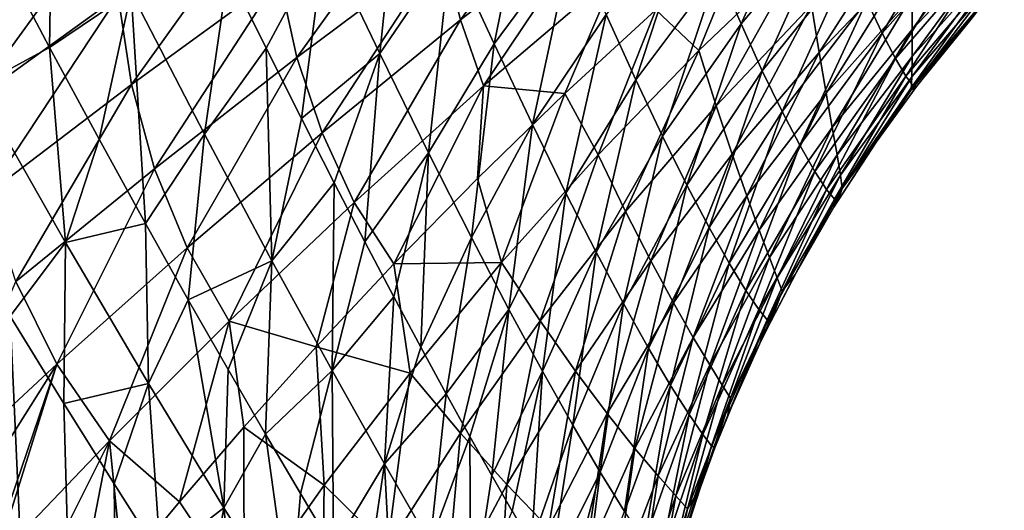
# Model space of a CAD drawing. Header units: metres. Extents: x -109 to 109, y -314 to 82.
# Tile 131 of 191: x 22.16 to 32.07, y -26.58 to -21.65. Entities that reach past the tile are written whole.
import ezdxf

# ---------------------------------------------------------------- set-up
doc = ezdxf.new("R2010")
doc.units = ezdxf.units.M
doc.layers.add('solid_504261_XXX', color=7, linetype='CONTINUOUS')

msp = doc.modelspace()

# ---------------------------------------------------------------- linework, layer by layer
at = {"layer": 'solid_504261_XXX'}
for points in [[(22.498831, -19.794975, 201.731277), (21.93302, -20.917303, 202.344772), (22.464598, -21.923586, 201.675262)], [(23.284996, -21.368252, 200.673096), (22.498831, -19.794975, 201.731277), (22.464598, -21.923586, 201.675262)], [(26.009825, -19.848736, 197.538376), (25.236345, -20.833324, 198.169388), (25.787096, -21.984228, 197.153717)], [(26.500277, -20.940996, 196.577713), (26.009825, -19.848736, 197.538376), (25.787096, -21.984228, 197.153717)], [(26.599138, -21.647913, 168.830811), (26.417673, -20.929703, 167.942764), (27.900631, -19.871037, 168.674896)], [(28.016144, -20.547716, 169.531128), (26.599138, -21.647913, 168.830811), (27.900631, -19.871037, 168.674896)], [(27.342054, -19.92263, 196.071304), (26.500277, -20.940996, 196.577713), (26.938602, -21.889875, 195.619598)], [(27.727526, -20.823139, 195.162506), (27.342054, -19.92263, 196.071304), (26.938602, -21.889875, 195.619598)], [(30.136284, -20.092621, 192.818771), (29.190594, -21.147949, 193.066544), (29.422935, -21.688818, 192.197067)], [(30.333612, -20.610523, 191.977524), (30.136284, -20.092621, 192.818771), (29.422935, -21.688818, 192.197067)], [(24.95355, -22.024385, 167.151077), (24.776361, -21.215322, 166.273026), (26.291803, -20.163799, 167.095596)], [(26.417673, -20.929703, 167.942764), (24.95355, -22.024385, 167.151077), (26.291803, -20.163799, 167.095596)], [(23.288246, -22.296621, 165.386551), (23.155987, -21.407606, 164.523254), (24.676073, -20.364965, 165.436737)], [(24.776361, -21.215322, 166.273026), (23.288246, -22.296621, 165.386551), (24.676073, -20.364965, 165.436737)], [(31.652388, -20.406242, 190.022324), (30.687933, -21.454412, 190.148041), (30.843481, -21.781607, 189.132736)], [(31.784079, -20.723, 189.030792), (31.652388, -20.406242, 190.022324), (30.843481, -21.781607, 189.132736)], [(21.674303, -22.479464, 163.546127), (21.627954, -21.530029, 162.707901), (23.119711, -20.487362, 163.704605)], [(23.155987, -21.407606, 164.523254), (21.674303, -22.479464, 163.546127), (23.119711, -20.487362, 163.704605)], [(31.146793, -21.745249, 178.786804), (31.144564, -21.406689, 177.444138), (32.072372, -20.478733, 177.756683)], [(32.026436, -20.810625, 179.053345), (31.146793, -21.745249, 178.786804), (32.072372, -20.478733, 177.756683)], [(26.831514, -22.311869, 169.762131), (26.599138, -21.647913, 168.830811), (28.016144, -20.547716, 169.531128)], [(28.16548, -21.175564, 170.429855), (26.831514, -22.311869, 169.762131), (28.016144, -20.547716, 169.531128)], [(28.932741, -20.52182, 193.919189), (28.066046, -21.593124, 194.265366), (28.364109, -22.250074, 193.374481)], [(29.190594, -21.147949, 193.066544), (28.932741, -20.52182, 193.919189), (28.364109, -22.250074, 193.374481)], [(30.210926, -21.975475, 175.773758), (30.13191, -21.498657, 174.489059), (31.132984, -20.535728, 174.902054)], [(31.139843, -21.002956, 176.14798), (30.210926, -21.975475, 175.773758), (31.132984, -20.535728, 174.902054)], [(30.333612, -20.610523, 191.977524), (29.422935, -21.688818, 192.197067), (29.637129, -22.160006, 191.285339)], [(30.516621, -21.062519, 191.094238), (30.333612, -20.610523, 191.977524), (29.637129, -22.160006, 191.285339)], [(28.997149, -21.9569, 172.785217), (28.565088, -21.545567, 171.468979), (29.497343, -20.729425, 171.896378)], [(30.045107, -20.955885, 173.261398), (28.997149, -21.9569, 172.785217), (29.497343, -20.729425, 171.896378)], [(31.784079, -20.723, 189.030792), (30.843481, -21.781607, 189.132736), (30.976795, -22.036478, 188.052734)], [(31.897905, -20.97086, 187.976456), (31.784079, -20.723, 189.030792), (30.976795, -22.036478, 188.052734)], [(25.236345, -20.833324, 198.169388), (24.261141, -21.159832, 199.406509), (24.643251, -21.931936, 198.785843)], [(25.236345, -20.833324, 198.169388), (24.643251, -21.931936, 198.785843), (24.998827, -22.638098, 198.170395)], [(25.787096, -21.984228, 197.153717), (25.236345, -20.833324, 198.169388), (24.998827, -22.638098, 198.170395)], [(27.727526, -20.823139, 195.162506), (26.938602, -21.889875, 195.619598), (27.323502, -22.699808, 194.674545)], [(28.066046, -21.593124, 194.265366), (27.727526, -20.823139, 195.162506), (27.323502, -22.699808, 194.674545)], [(31.146128, -22.016823, 180.172668), (31.146793, -21.745249, 178.786804), (32.026436, -20.810625, 179.053345)], [(31.985222, -21.076767, 180.3871), (31.146128, -22.016823, 180.172668), (32.026436, -20.810625, 179.053345)], [(22.464598, -21.923586, 201.675262), (21.93302, -20.917303, 202.344772), (21.73307, -22.321045, 202.532547)], [(25.207026, -22.78327, 168.070618), (24.95355, -22.024385, 167.151077), (26.417673, -20.929703, 167.942764)], [(26.599138, -21.647913, 168.830811), (25.207026, -22.78327, 168.070618), (26.417673, -20.929703, 167.942764)], [(26.500277, -20.940996, 196.577713), (25.787096, -21.984228, 197.153717), (26.278908, -22.98307, 196.140045)], [(26.938602, -21.889875, 195.619598), (26.500277, -20.940996, 196.577713), (26.278908, -22.98307, 196.140045)], [(29.173504, -22.513494, 174.05043), (28.997149, -21.9569, 172.785217), (30.045107, -20.955885, 173.261398)], [(30.13191, -21.498657, 174.489059), (29.173504, -22.513494, 174.05043), (30.045107, -20.955885, 173.261398)], [(30.280994, -22.385845, 177.112701), (30.210926, -21.975475, 175.773758), (31.139843, -21.002956, 176.14798)], [(31.144564, -21.406689, 177.444138), (30.280994, -22.385845, 177.112701), (31.139843, -21.002956, 176.14798)], [(31.897905, -20.97086, 187.976456), (30.976795, -22.036478, 188.052734), (31.081303, -22.21203, 186.920029)], [(31.988008, -21.143106, 186.870087), (31.897905, -20.97086, 187.976456), (31.081303, -22.21203, 186.920029)], [(30.516621, -21.062519, 191.094238), (29.637129, -22.160006, 191.285339), (29.835936, -22.568146, 190.308975)], [(30.687933, -21.454412, 190.148041), (30.516621, -21.062519, 191.094238), (29.835936, -22.568146, 190.308975)], [(31.142115, -22.219452, 181.59877), (31.146128, -22.016823, 180.172668), (31.985222, -21.076767, 180.3871)], [(31.949438, -21.274872, 181.75267), (31.142115, -22.219452, 181.59877), (31.985222, -21.076767, 180.3871)], [(24.261141, -21.159832, 199.406509), (23.284996, -21.368252, 200.673096), (24.024664, -22.798019, 199.565063)], [(24.643251, -21.931936, 198.785843), (24.261141, -21.159832, 199.406509), (24.024664, -22.798019, 199.565063)], [(27.651253, -22.389023, 171.017548), (26.831514, -22.311869, 169.762131), (28.16548, -21.175564, 170.429855)], [(28.565088, -21.545567, 171.468979), (27.651253, -22.389023, 171.017548), (28.16548, -21.175564, 170.429855)], [(29.190594, -21.147949, 193.066544), (28.364109, -22.250074, 193.374481), (28.631802, -22.816479, 192.468063)], [(29.422935, -21.688818, 192.197067), (29.190594, -21.147949, 193.066544), (28.631802, -22.816479, 192.468063)], [(31.988008, -21.143106, 186.870087), (31.081303, -22.21203, 186.920029), (31.153063, -22.30583, 185.749451)], [(32.050934, -21.237129, 185.725098), (31.988008, -21.143106, 186.870087), (31.153063, -22.30583, 185.749451)], [(23.519747, -23.144508, 166.292862), (23.288246, -22.296621, 165.386551), (24.776361, -21.215322, 166.273026)], [(24.95355, -22.024385, 167.151077), (23.519747, -23.144508, 166.292862), (24.776361, -21.215322, 166.273026)], [(31.949438, -21.274872, 181.75267), (31.920074, -21.402681, 183.14476), (31.134144, -22.350988, 183.062134)], [(31.949438, -21.274872, 181.75267), (31.134144, -22.350988, 183.062134), (31.142115, -22.219452, 181.59877)], [(32.050934, -21.237129, 185.725098), (31.153063, -22.30583, 185.749451), (31.189911, -22.318148, 184.547012)], [(32.050934, -21.237129, 185.725098), (31.189911, -22.318148, 184.547012), (31.243082, -22.248848, 184.547012)], [(32.050934, -21.237129, 185.725098), (31.243082, -22.248848, 184.547012), (31.736656, -21.643343, 184.547012)], [(23.284996, -21.368252, 200.673096), (22.464598, -21.923586, 201.675262), (22.964363, -22.848696, 201.003433)], [(23.284996, -21.368252, 200.673096), (22.964363, -22.848696, 201.003433), (23.431366, -23.695959, 200.334106)], [(24.024664, -22.798019, 199.565063), (23.284996, -21.368252, 200.673096), (23.431366, -23.695959, 200.334106)], [(21.839077, -23.399197, 164.430923), (21.674303, -22.479464, 163.546127), (23.155987, -21.407606, 164.523254)], [(23.288246, -22.296621, 165.386551), (21.839077, -23.399197, 164.430923), (23.155987, -21.407606, 164.523254)], [(29.335161, -22.999458, 175.375992), (29.173504, -22.513494, 174.05043), (30.13191, -21.498657, 174.489059)], [(30.210926, -21.975475, 175.773758), (29.335161, -22.999458, 175.375992), (30.13191, -21.498657, 174.489059)], [(30.687933, -21.454412, 190.148041), (29.835936, -22.568146, 190.308975), (30.014788, -22.90852, 189.26149)], [(30.843481, -21.781607, 189.132736), (30.687933, -21.454412, 190.148041), (30.014788, -22.90852, 189.26149)], [(30.34083, -22.728962, 178.503113), (30.280994, -22.385845, 177.112701), (31.144564, -21.406689, 177.444138)], [(31.146793, -21.745249, 178.786804), (30.34083, -22.728962, 178.503113), (31.144564, -21.406689, 177.444138)], [(31.134144, -22.350988, 183.062134), (31.920074, -21.402681, 183.14476), (31.189911, -22.318148, 184.547012)], [(31.920074, -21.402681, 183.14476), (31.243082, -22.248848, 184.547012), (31.189911, -22.318148, 184.547012)], [(31.920074, -21.402681, 183.14476), (31.736656, -21.643343, 184.547012), (31.243082, -22.248848, 184.547012)], [(28.066046, -21.593124, 194.265366), (27.323502, -22.699808, 194.674545), (27.661806, -23.389599, 193.737747)], [(27.984383, -23.003962, 172.275864), (27.651253, -22.389023, 171.017548), (28.565088, -21.545567, 171.468979)], [(28.364109, -22.250074, 193.374481), (28.066046, -21.593124, 194.265366), (27.661806, -23.389599, 193.737747)], [(28.997149, -21.9569, 172.785217), (27.984383, -23.003962, 172.275864), (28.565088, -21.545567, 171.468979)], [(25.530863, -23.483948, 169.035355), (25.207026, -22.78327, 168.070618), (26.599138, -21.647913, 168.830811)], [(26.831514, -22.311869, 169.762131), (25.530863, -23.483948, 169.035355), (26.599138, -21.647913, 168.830811)], [(29.422935, -21.688818, 192.197067), (28.631802, -22.816479, 192.468063), (28.877056, -23.309435, 191.519257)], [(29.637129, -22.160006, 191.285339), (29.422935, -21.688818, 192.197067), (28.877056, -23.309435, 191.519257)], [(30.843481, -21.781607, 189.132736), (30.014788, -22.90852, 189.26149), (30.166502, -23.173153, 188.147934)], [(30.976795, -22.036478, 188.052734), (30.843481, -21.781607, 189.132736), (30.166502, -23.173153, 188.147934)], [(30.388859, -23.0037, 179.943451), (30.34083, -22.728962, 178.503113), (31.146793, -21.745249, 178.786804)], [(31.146128, -22.016823, 180.172668), (30.388859, -23.0037, 179.943451), (31.146793, -21.745249, 178.786804)], [(26.938602, -21.889875, 195.619598), (26.278908, -22.98307, 196.140045), (26.710068, -23.834459, 195.140518)], [(27.323502, -22.699808, 194.674545), (26.938602, -21.889875, 195.619598), (26.710068, -23.834459, 195.140518)], [(22.464598, -21.923586, 201.675262), (21.73307, -22.321045, 202.532547), (22.626266, -23.887751, 201.398834)], [(22.964363, -22.848696, 201.003433), (22.464598, -21.923586, 201.675262), (22.626266, -23.887751, 201.398834)], [(24.643251, -21.931936, 198.785843), (24.024664, -22.798019, 199.565063), (24.703041, -24.070484, 198.42952)], [(24.998827, -22.638098, 198.170395), (24.643251, -21.931936, 198.785843), (24.703041, -24.070484, 198.42952)], [(25.787096, -21.984228, 197.153717), (24.998827, -22.638098, 198.170395), (25.329666, -23.284664, 197.560104)], [(25.787096, -21.984228, 197.153717), (25.329666, -23.284664, 197.560104), (25.63851, -23.879166, 196.951767)], [(26.278908, -22.98307, 196.140045), (25.787096, -21.984228, 197.153717), (25.63851, -23.879166, 196.951767)], [(28.260992, -23.575237, 173.581329), (27.984383, -23.003962, 172.275864), (28.997149, -21.9569, 172.785217)], [(29.173504, -22.513494, 174.05043), (28.260992, -23.575237, 173.581329), (28.997149, -21.9569, 172.785217)], [(29.480042, -23.415476, 176.760056), (29.335161, -22.999458, 175.375992), (30.210926, -21.975475, 175.773758)], [(30.280994, -22.385845, 177.112701), (29.480042, -23.415476, 176.760056), (30.210926, -21.975475, 175.773758)], [(23.850281, -23.941486, 167.242737), (23.519747, -23.144508, 166.292862), (24.95355, -22.024385, 167.151077)], [(25.207026, -22.78327, 168.070618), (23.850281, -23.941486, 167.242737), (24.95355, -22.024385, 167.151077)], [(30.976795, -22.036478, 188.052734), (30.166502, -23.173153, 188.147934), (30.283791, -23.354824, 186.98175)], [(31.081303, -22.21203, 186.920029), (30.976795, -22.036478, 188.052734), (30.283791, -23.354824, 186.98175)], [(30.423218, -23.208603, 181.433472), (30.388859, -23.0037, 179.943451), (31.146128, -22.016823, 180.172668)], [(31.142115, -22.219452, 181.59877), (30.423218, -23.208603, 181.433472), (31.146128, -22.016823, 180.172668)], [(29.637129, -22.160006, 191.285339), (28.877056, -23.309435, 191.519257), (29.102839, -23.73645, 190.504303)], [(29.835936, -22.568146, 190.308975), (29.637129, -22.160006, 191.285339), (29.102839, -23.73645, 190.504303)], [(28.364109, -22.250074, 193.374481), (27.661806, -23.389599, 193.737747), (27.964447, -23.983606, 192.786636)], [(28.631802, -22.816479, 192.468063), (28.364109, -22.250074, 193.374481), (27.964447, -23.983606, 192.786636)], [(31.081303, -22.21203, 186.920029), (30.283791, -23.354824, 186.98175), (30.362265, -23.45133, 185.779236)], [(31.153063, -22.30583, 185.749451), (31.081303, -22.21203, 186.920029), (30.362265, -23.45133, 185.779236)], [(31.142115, -22.219452, 181.59877), (30.441351, -23.341814, 182.972961), (30.423218, -23.208603, 181.433472)], [(31.142115, -22.219452, 181.59877), (31.134144, -22.350988, 183.062134), (30.441351, -23.341814, 182.972961)], [(22.626266, -23.887751, 201.398834), (21.73307, -22.321045, 202.532547), (22.068998, -24.628664, 202.058395)], [(22.126953, -24.279427, 165.361633), (21.839077, -23.399197, 164.430923), (23.288246, -22.296621, 165.386551)], [(23.519747, -23.144508, 166.292862), (22.126953, -24.279427, 165.361633), (23.288246, -22.296621, 165.386551)], [(25.929577, -24.100924, 170.049423), (25.530863, -23.483948, 169.035355), (26.831514, -22.311869, 169.762131)], [(26.770767, -23.243809, 170.54451), (25.929577, -24.100924, 170.049423), (26.831514, -22.311869, 169.762131)], [(27.651253, -22.389023, 171.017548), (26.770767, -23.243809, 170.54451), (26.831514, -22.311869, 169.762131)], [(27.014242, -24.087944, 171.72702), (26.770767, -23.243809, 170.54451), (27.651253, -22.389023, 171.017548)], [(27.984383, -23.003962, 172.275864), (27.014242, -24.087944, 171.72702), (27.651253, -22.389023, 171.017548)], [(29.605814, -23.761717, 178.200821), (29.480042, -23.415476, 176.760056), (30.280994, -22.385845, 177.112701)], [(30.34083, -22.728962, 178.503113), (29.605814, -23.761717, 178.200821), (30.280994, -22.385845, 177.112701)], [(31.153063, -22.30583, 185.749451), (30.362265, -23.45133, 185.779236), (30.399935, -23.463644, 184.546997)], [(31.153063, -22.30583, 185.749451), (30.399935, -23.463644, 184.546997), (30.782978, -22.878914, 184.546997)], [(30.441351, -23.341814, 182.972961), (31.134144, -22.350988, 183.062134), (30.782978, -22.878914, 184.546997)], [(31.153063, -22.30583, 185.749451), (30.782978, -22.878914, 184.546997), (31.189911, -22.318148, 184.547012)], [(31.134144, -22.350988, 183.062134), (31.189911, -22.318148, 184.547012), (30.782978, -22.878914, 184.546997)], [(28.514967, -24.070623, 174.950836), (28.260992, -23.575237, 173.581329), (29.173504, -22.513494, 174.05043)], [(29.335161, -22.999458, 175.375992), (28.514967, -24.070623, 174.950836), (29.173504, -22.513494, 174.05043)], [(29.835936, -22.568146, 190.308975), (29.102839, -23.73645, 190.504303), (29.304113, -24.092716, 189.41658)], [(30.014788, -22.90852, 189.26149), (29.835936, -22.568146, 190.308975), (29.304113, -24.092716, 189.41658)], [(25.329666, -23.284664, 197.560104), (24.998827, -22.638098, 198.170395), (24.703041, -24.070484, 198.42952)], [(24.273184, -24.678421, 168.241119), (23.850281, -23.941486, 167.242737), (25.207026, -22.78327, 168.070618)], [(25.530863, -23.483948, 169.035355), (24.273184, -24.678421, 168.241119), (25.207026, -22.78327, 168.070618)], [(27.323502, -22.699808, 194.674545), (26.710068, -23.834459, 195.140518), (27.087927, -24.55859, 194.151108)], [(27.661806, -23.389599, 193.737747), (27.323502, -22.699808, 194.674545), (27.087927, -24.55859, 194.151108)], [(29.709581, -24.037886, 179.69873), (29.605814, -23.761717, 178.200821), (30.34083, -22.728962, 178.503113)], [(30.388859, -23.0037, 179.943451), (29.709581, -24.037886, 179.69873), (30.34083, -22.728962, 178.503113)], [(23.431366, -23.695959, 200.334106), (22.964363, -22.848696, 201.003433), (22.626266, -23.887751, 201.398834)], [(24.024664, -22.798019, 199.565063), (23.431366, -23.695959, 200.334106), (23.861521, -24.462385, 199.677155)], [(24.703041, -24.070484, 198.42952), (24.024664, -22.798019, 199.565063), (23.861521, -24.462385, 199.677155)], [(28.631802, -22.816479, 192.468063), (27.964447, -23.983606, 192.786636), (28.240072, -24.5005, 191.79303)], [(28.877056, -23.309435, 191.519257), (28.631802, -22.816479, 192.468063), (28.240072, -24.5005, 191.79303)], [(30.441351, -23.341814, 182.972961), (30.782978, -22.878914, 184.546997), (30.399935, -23.463644, 184.546997)], [(26.278908, -22.98307, 196.140045), (25.63851, -23.879166, 196.951767), (25.92997, -24.431837, 196.33696)], [(26.278908, -22.98307, 196.140045), (25.92997, -24.431837, 196.33696), (26.202356, -24.940454, 195.720398)], [(26.710068, -23.834459, 195.140518), (26.278908, -22.98307, 196.140045), (26.202356, -24.940454, 195.720398)], [(30.014788, -22.90852, 189.26149), (29.304113, -24.092716, 189.41658), (29.473017, -24.369955, 188.261932)], [(30.166502, -23.173153, 188.147934), (30.014788, -22.90852, 189.26149), (29.473017, -24.369955, 188.261932)], [(27.401392, -24.67523, 173.076309), (27.014242, -24.087944, 171.72702), (27.984383, -23.003962, 172.275864)], [(28.260992, -23.575237, 173.581329), (27.401392, -24.67523, 173.076309), (27.984383, -23.003962, 172.275864)], [(28.743219, -24.491964, 176.383408), (28.514967, -24.070623, 174.950836), (29.335161, -22.999458, 175.375992)], [(29.480042, -23.415476, 176.760056), (28.743219, -24.491964, 176.383408), (29.335161, -22.999458, 175.375992)], [(29.787872, -24.243225, 181.256561), (29.709581, -24.037886, 179.69873), (30.388859, -23.0037, 179.943451)], [(30.423218, -23.208603, 181.433472), (29.787872, -24.243225, 181.256561), (30.388859, -23.0037, 179.943451)], [(22.53863, -25.110228, 166.339783), (22.126953, -24.279427, 165.361633), (23.519747, -23.144508, 166.292862)], [(23.850281, -23.941486, 167.242737), (22.53863, -25.110228, 166.339783), (23.519747, -23.144508, 166.292862)], [(30.166502, -23.173153, 188.147934), (29.473017, -24.369955, 188.261932), (29.601582, -24.56076, 187.055298)], [(30.283791, -23.354824, 186.98175), (30.166502, -23.173153, 188.147934), (29.601582, -24.56076, 187.055298)], [(27.014242, -24.087944, 171.72702), (25.929577, -24.100924, 170.049423), (26.770767, -23.243809, 170.54451)], [(30.423218, -23.208603, 181.433472), (29.835939, -24.376383, 182.877258), (29.787872, -24.243225, 181.256561)], [(30.423218, -23.208603, 181.433472), (30.441351, -23.341814, 182.972961), (29.835939, -24.376383, 182.877258)], [(25.329666, -23.284664, 197.560104), (24.703041, -24.070484, 198.42952), (25.307522, -25.174049, 197.293716)], [(25.63851, -23.879166, 196.951767), (25.329666, -23.284664, 197.560104), (25.307522, -25.174049, 197.293716)], [(28.877056, -23.309435, 191.519257), (28.240072, -24.5005, 191.79303), (28.491953, -24.948683, 190.731964)], [(29.102839, -23.73645, 190.504303), (28.877056, -23.309435, 191.519257), (28.491953, -24.948683, 190.731964)], [(30.283791, -23.354824, 186.98175), (29.601582, -24.56076, 187.055298), (29.685036, -24.663231, 185.814575)], [(30.362265, -23.45133, 185.779236), (30.283791, -23.354824, 186.98175), (29.685036, -24.663231, 185.814575)], [(29.835939, -24.376383, 182.877258), (30.441351, -23.341814, 182.972961), (29.966288, -24.209455, 184.546997)], [(30.441351, -23.341814, 182.972961), (30.357325, -23.53265, 184.546997), (29.966288, -24.209455, 184.546997)], [(30.441351, -23.341814, 182.972961), (30.399935, -23.463644, 184.546997), (30.357325, -23.53265, 184.546997)], [(27.661806, -23.389599, 193.737747), (27.087927, -24.55859, 194.151108), (27.424479, -25.181786, 193.148544)], [(27.964447, -23.983606, 192.786636), (27.661806, -23.389599, 193.737747), (27.424479, -25.181786, 193.148544)], [(28.942276, -24.840445, 177.878098), (28.743219, -24.491964, 176.383408), (29.480042, -23.415476, 176.760056)], [(29.605814, -23.761717, 178.200821), (28.942276, -24.840445, 177.878098), (29.480042, -23.415476, 176.760056)], [(30.362265, -23.45133, 185.779236), (29.685036, -24.663231, 185.814575), (29.721855, -24.679203, 184.546997)], [(30.362265, -23.45133, 185.779236), (29.721855, -24.679203, 184.546997), (29.966288, -24.209455, 184.546997)], [(30.362265, -23.45133, 185.779236), (29.966288, -24.209455, 184.546997), (30.357325, -23.53265, 184.546997)], [(30.362265, -23.45133, 185.779236), (30.357325, -23.53265, 184.546997), (30.399935, -23.463644, 184.546997)], [(25.147892, -24.934515, 169.543503), (24.273184, -24.678421, 168.241119), (25.530863, -23.483948, 169.035355)], [(25.929577, -24.100924, 170.049423), (25.147892, -24.934515, 169.543503), (25.530863, -23.483948, 169.035355)], [(27.756823, -25.180811, 174.493851), (27.401392, -24.67523, 173.076309), (28.260992, -23.575237, 173.581329)], [(28.514967, -24.070623, 174.950836), (27.756823, -25.180811, 174.493851), (28.260992, -23.575237, 173.581329)], [(23.431366, -23.695959, 200.334106), (22.626266, -23.887751, 201.398834), (23.459822, -25.303003, 200.219284)], [(23.861521, -24.462385, 199.677155), (23.431366, -23.695959, 200.334106), (23.459822, -25.303003, 200.219284)], [(29.102839, -23.73645, 190.504303), (28.491953, -24.948683, 190.731964), (28.714657, -25.323296, 189.59671)], [(29.304113, -24.092716, 189.41658), (29.102839, -23.73645, 190.504303), (28.714657, -25.323296, 189.59671)], [(29.107817, -25.116732, 179.4375), (28.942276, -24.840445, 177.878098), (29.605814, -23.761717, 178.200821)], [(29.709581, -24.037886, 179.69873), (29.107817, -25.116732, 179.4375), (29.605814, -23.761717, 178.200821)], [(26.710068, -23.834459, 195.140518), (26.202356, -24.940454, 195.720398), (26.456945, -25.408455, 195.100723)], [(27.087927, -24.55859, 194.151108), (26.710068, -23.834459, 195.140518), (26.456945, -25.408455, 195.100723)], [(22.626266, -23.887751, 201.398834), (22.068998, -24.628664, 202.058395), (22.609051, -25.507008, 201.355347)], [(23.067406, -25.881859, 167.371475), (22.53863, -25.110228, 166.339783), (23.850281, -23.941486, 167.242737)], [(23.459822, -25.303003, 200.219284), (22.626266, -23.887751, 201.398834), (22.609051, -25.507008, 201.355347)], [(24.273184, -24.678421, 168.241119), (23.067406, -25.881859, 167.371475), (23.850281, -23.941486, 167.242737)], [(25.92997, -24.431837, 196.33696), (25.63851, -23.879166, 196.951767), (25.307522, -25.174049, 197.293716)], [(24.703041, -24.070484, 198.42952), (23.861521, -24.462385, 199.677155), (24.262362, -25.164728, 199.025467)], [(24.703041, -24.070484, 198.42952), (24.262362, -25.164728, 199.025467), (24.638374, -25.813135, 198.374222)], [(25.307522, -25.174049, 197.293716), (24.703041, -24.070484, 198.42952), (24.638374, -25.813135, 198.374222)], [(27.964447, -23.983606, 192.786636), (27.424479, -25.181786, 193.148544), (27.729294, -25.724335, 192.103424)], [(28.240072, -24.5005, 191.79303), (27.964447, -23.983606, 192.786636), (27.729294, -25.724335, 192.103424)], [(28.076328, -25.607599, 175.97937), (27.756823, -25.180811, 174.493851), (28.514967, -24.070623, 174.950836)], [(28.743219, -24.491964, 176.383408), (28.076328, -25.607599, 175.97937), (28.514967, -24.070623, 174.950836)], [(29.234682, -25.320974, 181.067627), (29.107817, -25.116732, 179.4375), (29.709581, -24.037886, 179.69873)], [(29.787872, -24.243225, 181.256561), (29.234682, -25.320974, 181.067627), (29.709581, -24.037886, 179.69873)], [(26.093752, -25.199341, 171.132584), (25.147892, -24.934515, 169.543503), (25.929577, -24.100924, 170.049423)], [(27.014242, -24.087944, 171.72702), (26.093752, -25.199341, 171.132584), (25.929577, -24.100924, 170.049423)], [(26.601326, -25.804432, 172.529968), (26.093752, -25.199341, 171.132584), (27.014242, -24.087944, 171.72702)], [(27.401392, -24.67523, 173.076309), (26.601326, -25.804432, 172.529968), (27.014242, -24.087944, 171.72702)], [(29.304113, -24.092716, 189.41658), (28.714657, -25.323296, 189.59671), (28.899691, -25.61578, 188.394028)], [(29.473017, -24.369955, 188.261932), (29.304113, -24.092716, 189.41658), (28.899691, -25.61578, 188.394028)], [(29.787872, -24.243225, 181.256561), (29.315754, -25.452555, 182.774948), (29.234682, -25.320974, 181.067627)], [(29.787872, -24.243225, 181.256561), (29.835939, -24.376383, 182.877258), (29.315754, -25.452555, 182.774948)], [(29.835939, -24.376383, 182.877258), (29.966288, -24.209455, 184.546997), (29.721855, -24.679203, 184.546997)], [(22.53863, -25.110228, 166.339783), (21.281143, -26.276211, 165.353256), (22.126953, -24.279427, 165.361633)], [(29.473017, -24.369955, 188.261932), (28.899691, -25.61578, 188.394028), (29.038492, -25.818588, 187.140442)], [(29.601582, -24.56076, 187.055298), (29.473017, -24.369955, 188.261932), (29.038492, -25.818588, 187.140442)], [(23.861521, -24.462385, 199.677155), (23.459822, -25.303003, 200.219284), (24.218307, -26.553627, 199.019775)], [(24.262362, -25.164728, 199.025467), (23.861521, -24.462385, 199.677155), (24.218307, -26.553627, 199.019775)], [(25.92997, -24.431837, 196.33696), (25.307522, -25.174049, 197.293716), (25.83564, -26.113621, 196.173584)], [(26.202356, -24.940454, 195.720398), (25.92997, -24.431837, 196.33696), (25.83564, -26.113621, 196.173584)], [(29.315754, -25.452555, 182.774948), (29.835939, -24.376383, 182.877258), (29.610573, -24.907545, 184.546997)], [(29.835939, -24.376383, 182.877258), (29.721855, -24.679203, 184.546997), (29.610573, -24.907545, 184.546997)], [(27.087927, -24.55859, 194.151108), (26.456945, -25.408455, 195.100723), (26.693966, -25.836885, 194.478088)], [(27.087927, -24.55859, 194.151108), (26.693966, -25.836885, 194.478088), (26.91506, -26.229389, 193.849762)], [(27.424479, -25.181786, 193.148544), (27.087927, -24.55859, 194.151108), (26.91506, -26.229389, 193.849762)], [(28.240072, -24.5005, 191.79303), (27.729294, -25.724335, 192.103424), (28.006088, -26.195566, 190.989578)], [(28.491953, -24.948683, 190.731964), (28.240072, -24.5005, 191.79303), (28.006088, -26.195566, 190.989578)], [(28.355221, -25.957794, 177.532684), (28.076328, -25.607599, 175.97937), (28.743219, -24.491964, 176.383408)], [(28.942276, -24.840445, 177.878098), (28.355221, -25.957794, 177.532684), (28.743219, -24.491964, 176.383408)], [(29.601582, -24.56076, 187.055298), (29.038492, -25.818588, 187.140442), (29.126001, -25.930157, 185.855453)], [(29.685036, -24.663231, 185.814575), (29.601582, -24.56076, 187.055298), (29.126001, -25.930157, 185.855453)], [(21.777641, -54.5, 202.419434), (23.42458, -54.5, 200.198792), (22.068998, -24.628664, 202.058395)], [(23.42458, -54.5, 200.198792), (22.609051, -25.507008, 201.355347), (22.068998, -24.628664, 202.058395)], [(29.685036, -24.663231, 185.814575), (29.126001, -25.930157, 185.855453), (29.160341, -25.953045, 184.546997)], [(29.685036, -24.663231, 185.814575), (29.160341, -25.953045, 184.546997), (29.291645, -25.624483, 184.546997)], [(29.685036, -24.663231, 185.814575), (29.291645, -25.624483, 184.546997), (29.610573, -24.907545, 184.546997)], [(29.685036, -24.663231, 185.814575), (29.610573, -24.907545, 184.546997), (29.721855, -24.679203, 184.546997)], [(23.772402, -26.495237, 168.515488), (23.067406, -25.881859, 167.371475), (24.273184, -24.678421, 168.241119)], [(24.421684, -25.742853, 169.025604), (23.772402, -26.495237, 168.515488), (24.273184, -24.678421, 168.241119)], [(25.147892, -24.934515, 169.543503), (24.421684, -25.742853, 169.025604), (24.273184, -24.678421, 168.241119)], [(27.066809, -26.321535, 174.000641), (26.601326, -25.804432, 172.529968), (27.401392, -24.67523, 173.076309)], [(27.756823, -25.180811, 174.493851), (27.066809, -26.321535, 174.000641), (27.401392, -24.67523, 173.076309)], [(28.587742, -26.233124, 179.158401), (28.355221, -25.957794, 177.532684), (28.942276, -24.840445, 177.878098)], [(29.107817, -25.116732, 179.4375), (28.587742, -26.233124, 179.158401), (28.942276, -24.840445, 177.878098)], [(25.228724, -26.328365, 170.486755), (24.421684, -25.742853, 169.025604), (25.147892, -24.934515, 169.543503)], [(26.093752, -25.199341, 171.132584), (25.228724, -26.328365, 170.486755), (25.147892, -24.934515, 169.543503)], [(26.456945, -25.408455, 195.100723), (26.202356, -24.940454, 195.720398), (25.83564, -26.113621, 196.173584)], [(28.491953, -24.948683, 190.731964), (28.006088, -26.195566, 190.989578), (28.249128, -26.590574, 189.800323)], [(28.714657, -25.323296, 189.59671), (28.491953, -24.948683, 190.731964), (28.249128, -26.590574, 189.800323)], [(29.315754, -25.452555, 182.774948), (29.610573, -24.907545, 184.546997), (29.291645, -25.624483, 184.546997)], [(21.560825, -26.656622, 165.839005), (21.281143, -26.276211, 165.353256), (22.53863, -25.110228, 166.339783)], [(21.880398, -27.034681, 166.353241), (21.560825, -26.656622, 165.839005), (22.53863, -25.110228, 166.339783)], [(21.921143, -27.079397, 166.416397), (21.880398, -27.034681, 166.353241), (22.53863, -25.110228, 166.339783)], [(23.067406, -25.881859, 167.371475), (21.921143, -27.079397, 166.416397), (22.53863, -25.110228, 166.339783)], [(24.638374, -25.813135, 198.374222), (24.262362, -25.164728, 199.025467), (24.218307, -26.553627, 199.019775)], [(28.767057, -26.434858, 180.866043), (28.587742, -26.233124, 179.158401), (29.107817, -25.116732, 179.4375)], [(29.234682, -25.320974, 181.067627), (28.767057, -26.434858, 180.866043), (29.107817, -25.116732, 179.4375)], [(25.307522, -25.174049, 197.293716), (24.638374, -25.813135, 198.374222), (24.990503, -26.410957, 197.723129)], [(25.307522, -25.174049, 197.293716), (24.990503, -26.410957, 197.723129), (25.323065, -26.966789, 197.065643)], [(25.866175, -26.953581, 171.937241), (25.228724, -26.328365, 170.486755), (26.093752, -25.199341, 171.132584)], [(25.83564, -26.113621, 196.173584), (25.307522, -25.174049, 197.293716), (25.323065, -26.966789, 197.065643)], [(26.601326, -25.804432, 172.529968), (25.866175, -26.953581, 171.937241), (26.093752, -25.199341, 171.132584)], [(27.424479, -25.181786, 193.148544), (26.91506, -26.229389, 193.849762), (27.121775, -26.589422, 193.212158)], [(27.484777, -26.754429, 175.544693), (27.066809, -26.321535, 174.000641), (27.756823, -25.180811, 174.493851)], [(27.424479, -25.181786, 193.148544), (27.121775, -26.589422, 193.212158), (27.31489, -26.918898, 192.561676)], [(27.729294, -25.724335, 192.103424), (27.424479, -25.181786, 193.148544), (27.31489, -26.918898, 192.561676)], [(28.076328, -25.607599, 175.97937), (27.484777, -26.754429, 175.544693), (27.756823, -25.180811, 174.493851)], [(23.459822, -25.303003, 200.219284), (22.609051, -25.507008, 201.355347), (23.114702, -26.314953, 200.652908)], [(23.459822, -25.303003, 200.219284), (23.114702, -26.314953, 200.652908), (23.580511, -27.047077, 199.962875)], [(24.218307, -26.553627, 199.019775), (23.459822, -25.303003, 200.219284), (23.580511, -27.047077, 199.962875)], [(28.714657, -25.323296, 189.59671), (28.249128, -26.590574, 189.800323), (28.449385, -26.900541, 188.54335)], [(28.899691, -25.61578, 188.394028), (28.714657, -25.323296, 189.59671), (28.449385, -26.900541, 188.54335)], [(29.234682, -25.320974, 181.067627), (28.883619, -26.563358, 182.665878), (28.767057, -26.434858, 180.866043)], [(29.234682, -25.320974, 181.067627), (29.315754, -25.452555, 182.774948), (28.883619, -26.563358, 182.665878)], [(26.456945, -25.408455, 195.100723), (25.83564, -26.113621, 196.173584), (26.296116, -26.912064, 195.066925)], [(26.693966, -25.836885, 194.478088), (26.456945, -25.408455, 195.100723), (26.296116, -26.912064, 195.066925)], [(28.883619, -26.563358, 182.665878), (29.315754, -25.452555, 182.774948), (29.011051, -26.357452, 184.546997)], [(29.315754, -25.452555, 182.774948), (29.160341, -25.953045, 184.546997), (29.011051, -26.357452, 184.546997)], [(29.315754, -25.452555, 182.774948), (29.291645, -25.624483, 184.546997), (29.160341, -25.953045, 184.546997)], [(23.42458, -54.5, 200.198792), (23.114702, -26.314953, 200.652908), (22.609051, -25.507008, 201.355347)], [(27.849285, -27.106266, 177.162323), (27.484777, -26.754429, 175.544693), (28.076328, -25.607599, 175.97937)], [(28.355221, -25.957794, 177.532684), (27.849285, -27.106266, 177.162323), (28.076328, -25.607599, 175.97937)], [(28.899691, -25.61578, 188.394028), (28.449385, -26.900541, 188.54335), (28.597794, -27.117792, 187.236786)], [(29.038492, -25.818588, 187.140442), (28.899691, -25.61578, 188.394028), (28.597794, -27.117792, 187.236786)], [(24.424835, -27.465204, 169.783813), (23.772402, -26.495237, 168.515488), (24.421684, -25.742853, 169.025604)], [(25.228724, -26.328365, 170.486755), (24.424835, -27.465204, 169.783813), (24.421684, -25.742853, 169.025604)], [(27.729294, -25.724335, 192.103424), (27.31489, -26.918898, 192.561676), (27.494869, -27.219353, 191.896332)], [(28.006088, -26.195566, 190.989578), (27.729294, -25.724335, 192.103424), (27.494869, -27.219353, 191.896332)], [(24.638374, -25.813135, 198.374222), (24.218307, -26.553627, 199.019775), (24.890505, -27.631805, 197.827225)], [(24.990503, -26.410957, 197.723129), (24.638374, -25.813135, 198.374222), (24.890505, -27.631805, 197.827225)], [(26.449749, -27.4842, 173.467072), (25.866175, -26.953581, 171.937241), (26.601326, -25.804432, 172.529968)], [(26.693966, -25.836885, 194.478088), (26.296116, -26.912064, 195.066925), (26.703585, -27.599371, 193.949387)], [(27.066809, -26.321535, 174.000641), (26.449749, -27.4842, 173.467072), (26.601326, -25.804432, 172.529968)], [(26.91506, -26.229389, 193.849762), (26.693966, -25.836885, 194.478088), (26.703585, -27.599371, 193.949387)], [(29.038492, -25.818588, 187.140442), (28.597794, -27.117792, 187.236786), (28.689146, -27.241131, 185.90181)], [(29.126001, -25.930157, 185.855453), (29.038492, -25.818588, 187.140442), (28.689146, -27.241131, 185.90181)], [(22.28413, -27.44948, 166.960648), (21.921143, -27.079397, 166.416397), (23.067406, -25.881859, 167.371475)], [(22.69252, -27.815771, 167.542236), (22.28413, -27.44948, 166.960648), (23.067406, -25.881859, 167.371475)], [(23.198547, -27.185518, 168.020233), (22.69252, -27.815771, 167.542236), (23.067406, -25.881859, 167.371475)], [(23.772402, -26.495237, 168.515488), (23.198547, -27.185518, 168.020233), (23.067406, -25.881859, 167.371475)], [(28.153175, -27.379925, 178.860153), (27.849285, -27.106266, 177.162323), (28.355221, -25.957794, 177.532684)], [(28.587742, -26.233124, 179.158401), (28.153175, -27.379925, 178.860153), (28.355221, -25.957794, 177.532684)], [(29.126001, -25.930157, 185.855453), (28.689146, -27.241131, 185.90181), (28.721189, -27.27376, 184.546997)], [(29.126001, -25.930157, 185.855453), (28.721189, -27.27376, 184.546997), (28.769886, -27.104237, 184.546997)], [(29.126001, -25.930157, 185.855453), (28.769886, -27.104237, 184.546997), (29.011051, -26.357452, 184.546997)], [(29.126001, -25.930157, 185.855453), (29.011051, -26.357452, 184.546997), (29.160341, -25.953045, 184.546997)], [(25.83564, -26.113621, 196.173584), (25.323065, -26.966789, 197.065643), (25.635941, -27.481642, 196.403198)], [(25.83564, -26.113621, 196.173584), (25.635941, -27.481642, 196.403198), (25.932093, -27.961313, 195.729507)], [(26.296116, -26.912064, 195.066925), (25.83564, -26.113621, 196.173584), (25.932093, -27.961313, 195.729507)], [(27.121775, -26.589422, 193.212158), (26.91506, -26.229389, 193.849762), (26.703585, -27.599371, 193.949387)], [(28.006088, -26.195566, 190.989578), (27.494869, -27.219353, 191.896332), (27.660103, -27.489315, 191.220413)], [(28.006088, -26.195566, 190.989578), (27.660103, -27.489315, 191.220413), (27.810223, -27.729454, 190.533173)], [(28.249128, -26.590574, 189.800323), (28.006088, -26.195566, 190.989578), (27.810223, -27.729454, 190.533173)], [(28.388084, -27.577993, 180.651245), (28.153175, -27.379925, 178.860153), (28.587742, -26.233124, 179.158401)], [(28.767057, -26.434858, 180.866043), (28.388084, -27.577993, 180.651245), (28.587742, -26.233124, 179.158401)], [(23.42458, -54.5, 200.198792), (23.580511, -27.047077, 199.962875), (23.114702, -26.314953, 200.652908)], [(25.201185, -28.113384, 171.292999), (24.424835, -27.465204, 169.783813), (25.228724, -26.328365, 170.486755)], [(25.866175, -26.953581, 171.937241), (25.201185, -28.113384, 171.292999), (25.228724, -26.328365, 170.486755)], [(26.97271, -27.924557, 175.076294), (26.449749, -27.4842, 173.467072), (27.066809, -26.321535, 174.000641)], [(27.484777, -26.754429, 175.544693), (26.97271, -27.924557, 175.076294), (27.066809, -26.321535, 174.000641)], [(25.323065, -26.966789, 197.065643), (24.990503, -26.410957, 197.723129), (24.890505, -27.631805, 197.827225)], [(28.767057, -26.434858, 180.866043), (28.542076, -27.702045, 182.549911), (28.388084, -27.577993, 180.651245)], [(28.767057, -26.434858, 180.866043), (28.883619, -26.563358, 182.665878), (28.542076, -27.702045, 182.549911)], [(28.883619, -26.563358, 182.665878), (29.011051, -26.357452, 184.546997), (28.769886, -27.104237, 184.546997)], [(24.424835, -27.465204, 169.783813), (23.198547, -27.185518, 168.020233), (23.772402, -26.495237, 168.515488)], [(24.218307, -26.553627, 199.019775), (23.580511, -27.047077, 199.962875), (24.013229, -27.715343, 199.27977)], [(24.218307, -26.553627, 199.019775), (24.013229, -27.715343, 199.27977), (24.415382, -28.327312, 198.603271)], [(24.890505, -27.631805, 197.827225), (24.218307, -26.553627, 199.019775), (24.415382, -28.327312, 198.603271)], [(28.542076, -27.702045, 182.549911), (28.883619, -26.563358, 182.665878), (28.721189, -27.27376, 184.546997)], [(28.883619, -26.563358, 182.665878), (28.769886, -27.104237, 184.546997), (28.721189, -27.27376, 184.546997)]]:
    msp.add_3dface(points, dxfattribs=at)

doc.saveas('drawing.dxf')
